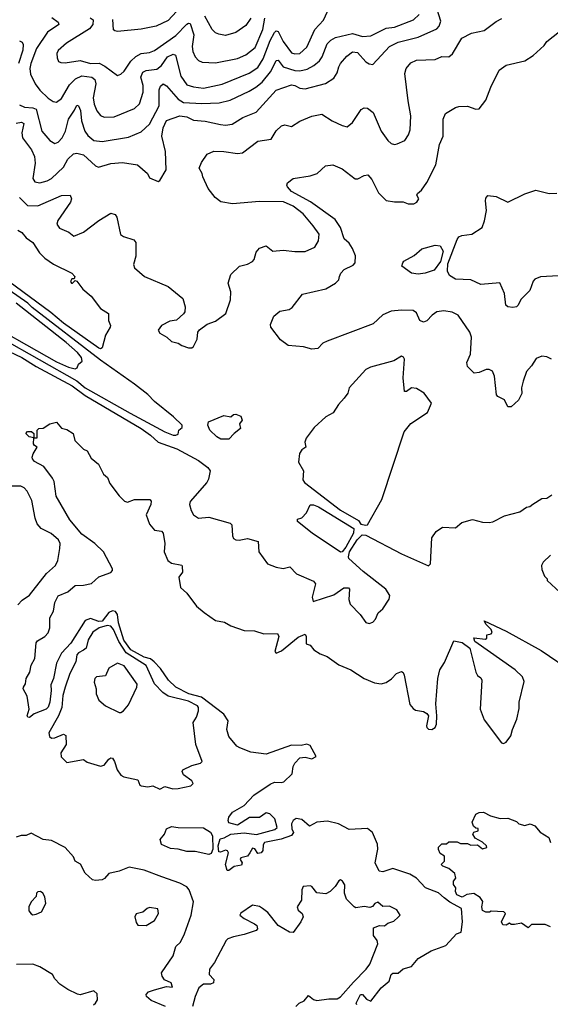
# Model space of a CAD drawing. Extents: x 1921360 to 2014538, y 768294 to 907744.
# Tile 205 of 256: x 1994317 to 1997456, y 801608 to 807434. Entities that reach past the tile are written whole.
import ezdxf

# ---------------------------------------------------------------- set-up
doc = ezdxf.new("R2010")
doc.units = 0

msp = doc.modelspace()

# ---------------------------------------------------------------- linework, layer by layer
at = {"layer": '0CON10XD'}
for points in [[(1994295, 806822.8), (1994328, 806828), (1994340.7, 806820.7), (1994330.2, 806765), (1994333.8, 806735), (1994385.9, 806665), (1994404.3, 806624.3), (1994407.5, 806585), (1994395.3, 806495.3), (1994407.1, 806475), (1994435, 806469.6), (1994479.9, 806480.1), (1994505.2, 806494.8), (1994575, 806562.3), (1994601.7, 806608.3), (1994635, 806641.1), (1994655, 806644.4), (1994695, 806634.4), (1994765, 806570), (1994782.5, 806562.5), (1994855, 806582.5), (1994925, 806588.9), (1995013.3, 806575), (1995073.3, 806525), (1995085, 806497.5), (1995135, 806476.7), (1995145, 806482.5), (1995184, 806545), (1995179.6, 806655), (1995158, 806745), (1995165, 806793.8), (1995185, 806838.5), (1995264.7, 806865.3), (1995305, 806859.4), (1995345, 806840.4), (1995415, 806834.6), (1995505, 806813.1), (1995535, 806810.4), (1995573.4, 806816.6), (1995637.5, 806855), (1995715, 806886.2), (1995835, 807016.4), (1995925, 807048.5), (1995945, 807045.4), (1995975, 807029.2), (1996005, 807024.7), (1996125, 807056.5), (1996175, 807087.5), (1996195, 807120), (1996204.1, 807155.9), (1996215.5, 807175), (1996251.4, 807218.6), (1996285, 807244.2), (1996315, 807239.7), (1996365, 807185.7), (1996385, 807172.9), (1996405, 807170), (1996504.2, 807275), (1996555, 807301.3), (1996675, 807331.1), (1996785, 807379.2), (1996798.8, 807395), (1996808.6, 807425), (1996786.6, 807495)], [(1994315, 806931.1), (1994345, 806915.9), (1994395, 806913.4), (1994414.4, 806904.4), (1994447.1, 806775), (1994495, 806718.9), (1994525, 806701.9), (1994545, 806710), (1994568.7, 806735), (1994588.1, 806775), (1994606.4, 806845), (1994640.4, 806899.6), (1994655, 806927.5), (1994665, 806924.2), (1994676.1, 806896.1), (1994681.5, 806835), (1994701.9, 806775), (1994719.5, 806749.5), (1994755, 806720), (1994805, 806712.9), (1994960.6, 806739.4), (1995035, 806770.8), (1995084.8, 806815.2), (1995142.6, 806925), (1995141.3, 807018.7), (1995149.9, 807040.1), (1995165, 807053.8), (1995185, 807043.6), (1995255, 806963.2), (1995285, 806944.8), (1995395, 806937.5), (1995497.6, 806942.4), (1995562.4, 806957.6), (1995675, 807010.6), (1995714.6, 807035.4), (1995751.8, 807065), (1995800.7, 807125), (1995815.5, 807155), (1995835, 807192.2), (1995845, 807194.4), (1995875, 807155.2), (1995945, 807132.7), (1995975, 807131.2), (1996018.1, 807141.9), (1996057.8, 807162.2), (1996090.2, 807189.8), (1996106.5, 807215), (1996135, 807290.9), (1996156.5, 807313.5), (1996185, 807329.1), (1996285, 807353.3), (1996345, 807334.3), (1996395, 807338.4), (1996485.5, 807384.5), (1996535, 807390.6), (1996647.1, 807432.9), (1996680, 807465)], [(1994506.3, 807446.3), (1994545, 807419.5), (1994548.8, 807405), (1994480.5, 807359.5), (1994416.5, 807263.4), (1994382.8, 807175), (1994377.4, 807145), (1994381.6, 807111.6), (1994407.5, 807055), (1994435, 807016.7), (1994485, 806970.6), (1994515, 806949.4), (1994535, 806946.7), (1994565, 806967.8), (1994610.7, 807049.3), (1994646.1, 807083.9), (1994685, 807101.4), (1994743.8, 807095), (1994760.6, 807080.6), (1994767.5, 807055), (1994751.8, 806971.8), (1994757.2, 806935), (1994772.2, 806895), (1994795, 806867.5), (1994817.4, 806857.4), (1994875, 806858.8), (1994995, 806907.8), (1995024.7, 806935.3), (1995046.5, 807005), (1995047.1, 807045), (1995034.3, 807095), (1995045, 807122.7), (1995065, 807132.8), (1995128.7, 807141.3), (1995155, 807163.3), (1995191.2, 807215), (1995225, 807230.3), (1995238.2, 807225), (1995269.3, 807099.3), (1995305, 807049.5), (1995345, 807036.7), (1995405, 807028.9), (1995515, 807053.5), (1995675, 807118.1), (1995725, 807151.4), (1995757.7, 807202.3), (1995798.5, 807311.5), (1995825, 807358.5), (1995835, 807367.5), (1995845, 807363.8), (1995874.6, 807304.6), (1995925, 807238.5), (1995945, 807231.4), (1995975, 807234.6), (1996015, 807271.9), (1996063.7, 807376.3), (1996115, 807431.2), (1996148, 807505)], [(1995245, 807481.8), (1995195, 807429.6), (1995125, 807396.4), (1995035, 807378.9), (1994895, 807364.4), (1994878.8, 807368.8), (1994872, 807375), (1994868.2, 807435)], [(1994315, 806382.5), (1994363.8, 806333.8), (1994425, 806331.8), (1994565, 806393.8), (1994615.8, 806395.8), (1994622.9, 806375), (1994616.7, 806355), (1994542.5, 806245), (1994537.1, 806225), (1994551.5, 806201.5), (1994607.5, 806177.5), (1994636.7, 806153.3), (1994695, 806177.5), (1994785, 806245.6), (1994855, 806289.2), (1994881.2, 806281.2), (1994890.8, 806265), (1994912.7, 806162.7), (1994931.2, 806151.2), (1994992.5, 806132.5), (1995004, 806115), (1995003.3, 806035), (1994989.4, 805985), (1994995.7, 805965), (1995054.5, 805914.5), (1995195.8, 805855), (1995281.9, 805785), (1995295.9, 805734.1), (1995294.1, 805705.9), (1995285, 805693.3), (1995245, 805656.7), (1995205, 805649.4), (1995156, 805625), (1995136.2, 805596.2), (1995145, 805578.8), (1995186.7, 805555), (1995215, 805530), (1995255, 805520), (1995275, 805506.7), (1995315, 805493.3), (1995335, 805493.3), (1995345, 805500), (1995365.8, 805544.2), (1995371.2, 805585), (1995380.5, 805599.5), (1995425, 805633.3), (1995475, 805650), (1995536, 805695), (1995564.3, 805775.7), (1995565.7, 805824.3), (1995550.6, 805875), (1995565, 805926.2), (1995616.7, 805975), (1995665, 805986.9), (1995695, 806002.9), (1995704.3, 806015), (1995715, 806058.8), (1995735, 806082.5), (1995775, 806095.8), (1995815, 806063.9), (1995875, 806070.9), (1995945, 806061.9), (1996005, 806062.7), (1996062.4, 806087.6), (1996083.8, 806126.2), (1996088.2, 806165), (1996053.6, 806215), (1995992.9, 806285), (1995935, 806331.5), (1995877.2, 806357.2), (1995735, 806358.9), (1995575, 806344.7), (1995505.9, 806355.9), (1995472.4, 806382.4), (1995431.1, 806435), (1995400, 806505), (1995397.1, 806525), (1995379.4, 806555), (1995391.7, 806588.3), (1995425, 806638), (1995464.5, 806655.5), (1995525, 806654.4), (1995605, 806641.8), (1995635, 806645.6), (1995725.4, 806714.6), (1995805, 806728.1), (1995834.1, 806775.9), (1995865, 806805.8), (1995885, 806811.4), (1995925, 806803.1), (1995975, 806832.9), (1996045, 806863.5), (1996105, 806875.6), (1996165, 806836.5), (1996225, 806808.1), (1996255, 806800.8), (1996285, 806825.8), (1996337.8, 806902.2), (1996355, 806912), (1996375, 806910), (1996407.8, 806885), (1996455.4, 806775), (1996495, 806718.6), (1996515, 806700.8), (1996533.8, 806696.2), (1996550, 806700), (1996595, 806718.8), (1996617.4, 806752.6), (1996627.6, 806782.4), (1996631.5, 806865), (1996614.7, 806954.7), (1996596.2, 807115), (1996602.7, 807145), (1996631.7, 807178.3), (1996665, 807194.6), (1996775, 807199.5), (1996815, 807216.9), (1996855, 807214), (1996877.6, 807232.4), (1996932, 807325), (1996990, 807355), (1997065, 807370), (1997135, 807424.3), (1997169.2, 807440.8)], [(1994734.3, 807445), (1994752.4, 807432.4), (1994749, 807405), (1994729.6, 807380.4), (1994593.1, 807295), (1994545, 807252), (1994537.1, 807235), (1994538.3, 807208.3), (1994547.1, 807187.1), (1994560, 807180), (1994585, 807178.5), (1994675, 807192.5), (1994735, 807174.8), (1994786.4, 807176.4), (1994819.8, 807159.8), (1994895, 807104.3), (1994915, 807111.4), (1994935, 807129.2), (1994975, 807188.9), (1995002.9, 807217.1), (1995035, 807233.4), (1995085, 807240.3), (1995115, 807251.2), (1995239.9, 807340.1), (1995305, 807406.9), (1995315, 807413.6), (1995325, 807411.9), (1995347.3, 807345), (1995337.1, 807275), (1995341.1, 807245), (1995355, 807214.3), (1995375, 807193.3), (1995396.8, 807183.2), (1995475, 807179.2), (1995605, 807205.3), (1995655, 807227.2), (1995710.1, 807269.9), (1995755, 807375.5), (1995767.2, 807442.8)], [(1995685, 807442.9), (1995655, 807400.6), (1995595, 807358.2), (1995535, 807341.5), (1995495, 807347.8), (1995475, 807356.9), (1995455, 807375.8), (1995411.1, 807455)], [(1996665.6, 806355), (1996677.1, 806375), (1996666.7, 806395), (1996670, 806405), (1996694.3, 806425.7), (1996725, 806471.2), (1996778.1, 806575), (1996800, 806695), (1996822.5, 806745), (1996821.5, 806845), (1996835, 806879.4), (1996895, 806915.5), (1996915, 806921.4), (1996965, 806922.9), (1997015, 806903.8), (1997035, 806907.5), (1997075, 806957.5), (1997103.8, 807035), (1997152.5, 807135), (1997193.8, 807165), (1997305, 807190.8), (1997355, 807222), (1997418.7, 807281.3), (1997436, 807305), (1997510.8, 807365)], [(1994315, 807309.2), (1994332.1, 807302.1), (1994337.3, 807287.3), (1994335, 807254), (1994310.6, 807175)], [(1997463.3, 805425), (1997435, 805438.8), (1997405, 805443.3), (1997371.3, 805428.7), (1997344.3, 805385), (1997315, 805352), (1997294.4, 805295), (1997286, 805255), (1997286.8, 805223.2), (1997267.2, 805182.8), (1997225, 805144.2), (1997205, 805143.8), (1997185, 805185.6), (1997145, 805204.2), (1997137.5, 805215), (1997125.8, 805325), (1997113.7, 805353.7), (1997095, 805363.5), (1997076.6, 805363.4), (1997035, 805345.6), (1997005, 805342), (1996965, 805382.5), (1996962.9, 805405), (1996984.5, 805455), (1996990.5, 805555), (1996980, 805585), (1996910.6, 805685), (1996875, 805703.4), (1996825, 805712.1), (1996785, 805705.4), (1996757.9, 805685), (1996725, 805651.5), (1996705, 805644.4), (1996684.6, 805654.6), (1996665, 805700), (1996645, 805713.5), (1996575, 805715.6), (1996515, 805709.1), (1996465, 805688.6), (1996408.8, 805635), (1996135, 805532.7), (1996110.8, 805519.2), (1996080.8, 805489.2), (1996045, 805484.7), (1995995, 805497.5), (1995905, 805505.6), (1995859.1, 805539.1), (1995802, 805615), (1995800, 805630), (1995820.9, 805679.1), (1995855, 805708.6), (1995910.7, 805719.3), (1995929.6, 805730.4), (1995990.3, 805809.7), (1996127.9, 805842.1), (1996185.7, 805875), (1996204, 805895), (1996208.6, 805915), (1996217.1, 805935), (1996237.1, 805955), (1996288.9, 805981.1), (1996301.3, 805995), (1996304, 806036), (1996285, 806081.1), (1996265, 806111.5), (1996236.7, 806136.7), (1996215.3, 806205), (1996182.3, 806252.3), (1996036.2, 806356.2), (1995925, 806417.5), (1995900.8, 806445), (1995896.2, 806455), (1995900.5, 806469.5), (1995935, 806493.8), (1996035, 806510.5), (1996076.6, 806523.4), (1996125, 806570), (1996170, 806575), (1996225, 806550.8), (1996302, 806492), (1996317.4, 806492.6), (1996355, 806512.5), (1996375.7, 806515.7), (1996399.1, 806489.1), (1996440.3, 806410.3), (1996485, 806364.6), (1996535, 806355.6), (1996585, 806357.1), (1996614.6, 806344.6), (1996647.5, 806345), (1996665.6, 806355)], [(1997505, 805919.2), (1997397.1, 805912.9), (1997365, 805899.2), (1997353.8, 805886.2), (1997335, 805832.5), (1997282.1, 805777.9), (1997265.7, 805745), (1997255.2, 805734.8), (1997235, 805730.5), (1997205, 805734.3), (1997192.9, 805745), (1997184.2, 805814.2), (1997157.5, 805877.5), (1997045, 805866.4), (1996985, 805894.4), (1996895, 805898.9), (1996860.4, 805920.4), (1996846.9, 805946.9), (1996849.9, 805990.1), (1996905, 806134.2), (1996915, 806148.5), (1996932.6, 806157.4), (1996991.2, 806165), (1997052, 806205), (1997066.9, 806243.1), (1997078.2, 806305), (1997072.5, 806362.5), (1997075, 806377.5), (1997087, 806393), (1997135, 806388.8), (1997205, 806354.2), (1997305, 806404), (1997370, 806425), (1997450, 806405), (1997495, 806408.6)], [(1994305, 806188.1), (1994328.6, 806175), (1994354.1, 806144.1), (1994395, 806115.8), (1994434.8, 806054.8), (1994465, 806023.3), (1994516.7, 805986.7), (1994625, 805933.3), (1994642.5, 805915), (1994638.3, 805901.7), (1994625, 805900), (1994617.5, 805885), (1994622.5, 805875), (1994630, 805875), (1994645, 805890), (1994655, 805887.5), (1994690.2, 805840.2), (1994738.8, 805798.8), (1994794.3, 805724.3), (1994841.2, 805695), (1994841.2, 805655), (1994854, 805625), (1994852.5, 805615), (1994825, 805567.5), (1994805, 805492), (1994795, 805486.7)], [(1996675, 805928.8), (1996635, 805933.8), (1996577.5, 805975), (1996583.3, 805995), (1996590, 806005), (1996650.8, 806039.2), (1996695, 806079.2), (1996775, 806099.4), (1996805, 806096.7), (1996822.3, 806065), (1996806.2, 806003.8), (1996768.2, 805951.8), (1996715, 805934.4), (1996675, 805928.8)], [(1994209.1, 805549.1), (1994655, 805296.9), (1994705, 805255.8), (1994969.8, 805105), (1995175, 804996.2), (1995225, 804975.8), (1995240, 804975), (1995255, 804982.5), (1995257.5, 805005), (1995278.8, 805021.2), (1995277.5, 805035), (1995226.6, 805085), (1995114.7, 805174.7), (1995075, 805216.1), (1994996.5, 805276.5), (1994795, 805420.2), (1994390.8, 805730.8), (1994365, 805757.1), (1994209.8, 805865)], [(1994795, 805486.7), (1994785, 805490.7), (1994575, 805638.9), (1994501.8, 805701.8), (1994251.9, 805885)], [(1994045, 805686.5), (1994535, 805408.8), (1994605, 805378.5), (1994645, 805367.5), (1994656.1, 805373.9), (1994664.1, 805395.9), (1994686.1, 805413.9), (1994682, 805435), (1994658.8, 805465), (1994591.1, 805525), (1994295, 805756.1)], [(1994255, 805470.5), (1994329.7, 805435), (1994415, 805382), (1994627.1, 805267.1), (1994705, 805209.9), (1995035.3, 805015), (1995091.5, 804975), (1995135, 804934.3), (1995247.1, 804895), (1995375.2, 804825), (1995429.6, 804785), (1995443.6, 804765), (1995434.4, 804715), (1995424.4, 804695), (1995325, 804583.3), (1995320.8, 804565), (1995330.9, 804530.9), (1995345, 804503.8), (1995375, 804483.8), (1995435, 804490), (1995562.5, 804455), (1995571.2, 804445), (1995575, 804380), (1995582.5, 804365), (1995595, 804356.7), (1995615, 804354), (1995665, 804363.3), (1995726.9, 804346.9), (1995731.2, 804285), (1995782.5, 804215), (1995835, 804193.8), (1995875, 804187.1), (1995915, 804196.9), (1995954.5, 804154.5), (1996055, 804110.8), (1996066.4, 804095), (1996048, 804018), (1996052.4, 803992.4), (1996175, 804031.8), (1996235, 804071.5), (1996262.3, 804072.3), (1996267.5, 804065), (1996263, 804003), (1996272, 803975), (1996331.2, 803915), (1996365, 803867.5), (1996385, 803862), (1996405, 803868.8), (1996422.2, 803887.8), (1996436.7, 803925), (1996465, 803948.8), (1996502.5, 804005), (1996506.9, 804026.9), (1996483.8, 804065), (1996348.2, 804168.2), (1996264.9, 804245), (1996261.1, 804255), (1996267.1, 804285), (1996314, 804356), (1996343, 804385), (1996365, 804384.9), (1996575, 804273.2), (1996735, 804203.1), (1996746.2, 804215), (1996755, 804367.5), (1996780, 804405), (1996818.8, 804431.2), (1996895, 804426.7), (1996931.7, 804458.3), (1996995, 804477.5), (1997055, 804461.2), (1997095, 804458.8), (1997115, 804463.8), (1997185, 804498), (1997275, 804522.5), (1997315, 804550), (1997335, 804553.3), (1997353.3, 804566.7), (1997405, 804600), (1997435, 804603.3), (1997465, 804622.5)], [(1996365, 804443.3), (1996375, 804445.6), (1996459.3, 804595), (1996591.4, 804995), (1996631.2, 805045), (1996729.7, 805110.3), (1996753.3, 805165), (1996709.4, 805225), (1996665, 805252.7), (1996635, 805255.6), (1996605, 805234), (1996594, 805234), (1996585.3, 805315), (1996593.1, 805425), (1996588.2, 805438.2), (1996575, 805442.5), (1996530, 805415), (1996392.1, 805377.9), (1996365, 805364.2), (1996265, 805256.2), (1996257.5, 805225), (1996236.3, 805193.7), (1996202.8, 805157.2), (1996171.9, 805108.1), (1996128, 805085), (1996059.8, 805020.2), (1996012.1, 804957.9), (1996003.8, 804935), (1996008.8, 804905), (1995985, 804888.8), (1995972.2, 804867.8), (1995967.1, 804815), (1995996, 804765), (1995991.2, 804711.2), (1996002.5, 804695), (1996215, 804531.1), (1996320.9, 804470.9), (1996335, 804448.2), (1996365, 804443.3)], [(1995555, 804952.5), (1995507.3, 804952.7), (1995482.7, 804965), (1995441.1, 805005), (1995430, 805035), (1995433.3, 805055), (1995525, 805092), (1995565, 805083.8), (1995581.7, 805098.3), (1995595, 805100), (1995625, 805087.5), (1995633.3, 805065), (1995617, 805043), (1995623.3, 805015), (1995585, 804986.2), (1995555, 804952.5)], [(1994484.7, 803805.3), (1994495.3, 803835), (1994495.8, 803894.2), (1994516.4, 803933.6), (1994524.4, 803985), (1994543.4, 804025), (1994601.8, 804048.2), (1994645, 804085.2), (1994695, 804088), (1994741.1, 804098.9), (1994785, 804137.1), (1994855, 804164), (1994865.8, 804175), (1994865.8, 804184.2), (1994811.9, 804285), (1994761.4, 804335), (1994685, 804390.8), (1994614, 804475), (1994532.9, 804615), (1994520.9, 804700.9), (1994511.1, 804721.1), (1994459.7, 804789.7), (1994405, 804820), (1994393.3, 804835), (1994390, 804845), (1994396.2, 804865), (1994420, 804905), (1994403.6, 804913.6), (1994397.5, 804925), (1994400, 804960), (1994372.5, 804965), (1994353.6, 804986.4), (1994363.6, 804996.4), (1994387, 804997), (1994400, 804985), (1994400, 804960), (1994420, 804960), (1994420, 805005), (1994430, 805015), (1994455, 805017.5), (1994495, 805042.5), (1994535, 805052.5), (1994565, 805017.5), (1994595, 805010), (1994633.3, 804985), (1994642.5, 804945), (1994695, 804892.5), (1994715, 804882.5), (1994740.5, 804840.5), (1994783.9, 804803.9), (1994813.3, 804745), (1994836, 804725), (1994849.5, 804689.5), (1994905, 804616.7), (1994936.7, 804585), (1994955, 804580), (1994995, 804595.8), (1995085.8, 804595.8), (1995093.8, 804585), (1995092.5, 804565), (1995065.6, 804505), (1995085, 804450), (1995114.5, 804414.5), (1995155, 804408), (1995165, 804396.7), (1995174.6, 804335), (1995172.1, 804285), (1995192.2, 804235), (1995215, 804217.5), (1995275, 804205.7), (1995278.8, 804198.8), (1995280, 804165), (1995257.5, 804135), (1995267.5, 804075), (1995305, 804040.8), (1995362.9, 803962.9), (1995407.2, 803927.2), (1995475, 803880), (1995528.2, 803868.2), (1995565, 803848), (1995645, 803819.5), (1995705, 803818), (1995760.3, 803800.3), (1995842.7, 803802.7), (1995849.5, 803785), (1995826.1, 803696.1), (1995835, 803686.2), (1995865, 803700), (1995965, 803780.5), (1996005, 803797.5), (1996010.6, 803785), (1996011.4, 803741.4), (1996035, 803732.5), (1996056.4, 803706.4), (1996095, 803681.4), (1996135.5, 803665.5), (1996205, 803616.9), (1996275, 803587.1), (1996355, 803535.6), (1996415, 803511.1), (1996455, 803504.2), (1996485, 803512.9), (1996516.2, 803533.8), (1996546, 803565), (1996575, 803578), (1996585, 803571.2), (1996591.9, 803555), (1996625, 803382.5), (1996645, 803357.5), (1996659.3, 803349.3), (1996705, 803340.8), (1996725, 803329.4), (1996734.3, 803315), (1996722.5, 803255), (1996726.2, 803245), (1996735.9, 803235.9), (1996755.5, 803234.5), (1996774.4, 803245.6), (1996782.9, 803265), (1996785.5, 803314.5), (1996778.5, 803385), (1996790.6, 803535), (1996802.1, 803587.9), (1996829.2, 803630.8), (1996885, 803759.1), (1996935, 803749.2), (1996980, 803715), (1997015, 803572.5), (1997025, 803553.3), (1997045, 803540), (1997050.8, 803525), (1997040, 803355), (1997065, 803291.2), (1997167.5, 803155), (1997178.3, 803151.7), (1997195, 803160), (1997223.2, 803196.8), (1997231.4, 803235), (1997256.9, 803295), (1997271.7, 803358.3), (1997272.5, 803395), (1997301.2, 803518.8), (1997290.9, 803545), (1997247.7, 803587.7), (1997010, 803755), (1997003.8, 803776.2), (1997071.7, 803768.3), (1997080, 803775), (1997080, 803795), (1997105, 803800), (1997111.7, 803808.3), (1997106.7, 803825), (1997076.7, 803855), (1997065, 803877.5), (1997195, 803816.5), (1997401.4, 803701.4), (1997592.2, 803572.2)], [(1994305, 803972.2), (1994331.1, 803998.9), (1994375, 804028.9), (1994475, 804157.5), (1994528.8, 804205), (1994542.9, 804235), (1994554.4, 804305), (1994557.1, 804335), (1994546.2, 804356.2), (1994503.1, 804393.1), (1994443.5, 804423.5), (1994420.6, 804450.6), (1994408.2, 804485), (1994388.7, 804588.7), (1994360, 804645), (1994342.5, 804665), (1994323.5, 804673.5), (1994245.7, 804674.3)], [(1996215, 804282.8), (1996046.2, 804395), (1995960, 804465), (1995960.7, 804479.3), (1995985, 804487.5), (1996013, 804517), (1996035, 804562.5), (1996055, 804564), (1996085, 804551.5), (1996293.7, 804423.7), (1996291.6, 804395), (1996247.1, 804312.9), (1996225, 804285.1), (1996215, 804282.8)], [(1997456.7, 804265), (1997413.3, 804225), (1997403.3, 804205), (1997405, 804180), (1997421.7, 804141.7), (1997437.5, 804125), (1997437.5, 804115), (1997515, 804043.8)], [(1996310.8, 801605), (1996306.7, 801615), (1996332, 801665), (1996345, 801666), (1996368.8, 801638.8), (1996395, 801627.1), (1996454.4, 801705), (1996502.5, 801745), (1996515, 801783.8), (1996525, 801791.2), (1996555, 801792.5), (1996585, 801817.1), (1996635, 801832.5), (1996675, 801878), (1996751.9, 801925), (1996837.1, 801955), (1996900, 802025), (1996929.1, 802035), (1996936.6, 802095), (1996929.6, 802175), (1996861.4, 802211.4), (1996828.5, 802238.5), (1996795, 802266.7), (1996717, 802297), (1996665.1, 802355.1), (1996625, 802378), (1996525, 802411.8), (1996465, 802392.4), (1996442.5, 802395), (1996418.8, 802445), (1996435.8, 802525), (1996433.8, 802555), (1996404.4, 802624.4), (1996375, 802648.2), (1996265, 802641.7), (1996202.3, 802675), (1996138.4, 802691.6), (1996075, 802686.1), (1996031.7, 802661.7), (1995985, 802700.8), (1995953.2, 802706.8), (1995934.7, 802695.3), (1995924.5, 802675), (1995925.9, 802645.9), (1995936.7, 802625), (1995924.1, 802605.9), (1995863.3, 802585), (1995766, 802565), (1995758, 802552), (1995755, 802517.5), (1995745, 802504), (1995725, 802501.2), (1995707, 802527), (1995695, 802531.2), (1995678.6, 802505), (1995665, 802484), (1995626, 802475), (1995621.4, 802465), (1995633.8, 802445), (1995628.6, 802431.4), (1995585, 802424.3), (1995555, 802400), (1995545, 802398.8), (1995534, 802435), (1995552.5, 802505), (1995546.9, 802516.9), (1995535, 802520), (1995505, 802507.5), (1995495, 802510), (1995491.2, 802545), (1995502, 802588), (1995527.3, 802592.7), (1995565, 802613.8), (1995645, 802622.5), (1995717.3, 802612.7), (1995827, 802643), (1995840, 802655), (1995825.4, 802705.4), (1995796, 802735), (1995775, 802740), (1995735, 802713.8), (1995676.3, 802713.7), (1995605, 802668), (1995555, 802682.5), (1995550, 802695), (1995554.4, 802715), (1995576.2, 802745), (1995644.7, 802785.3), (1995701.4, 802845), (1995798.5, 802911.5), (1995825, 802923.1), (1995865, 802920), (1995878.8, 802925), (1995928.8, 802971.2), (1995935.5, 803015), (1995945, 803035.6), (1995975, 803065.5), (1996005, 803070), (1996045, 803060), (1996070, 803075), (1996035, 803140.3), (1996015, 803147), (1995981, 803139), (1995925, 803140.5), (1995775, 803088.5), (1995685, 803099), (1995618.8, 803125), (1995601.9, 803135), (1995555, 803192.5), (1995542.2, 803235), (1995550.6, 803285), (1995525.4, 803325), (1995391.6, 803425), (1995316.5, 803445), (1995240.9, 803485), (1995197.2, 803525), (1995150, 803595), (1995112.4, 803635), (1995091.4, 803651.4), (1995052.5, 803662.5), (1994975, 803705.5), (1994933.2, 803763.2), (1994900.5, 803865), (1994894.9, 803915), (1994882.8, 803932.9), (1994865, 803935.4), (1994845, 803926.2), (1994805, 803874.7), (1994785, 803873.4), (1994735, 803890.2), (1994705, 803878.6), (1994619.5, 803745), (1994563.3, 803686.7), (1994533.8, 803626.2), (1994516.7, 803535), (1994501.4, 803498.6), (1994503.9, 803465), (1994495.8, 803395), (1994485, 803365.7), (1994472.5, 803355), (1994402.4, 803327.6), (1994375, 803304.7), (1994365, 803306.9), (1994361.2, 803315), (1994371.9, 803355), (1994360.5, 803430.5), (1994338.1, 803475), (1994338.6, 803485), (1994350.8, 803505), (1994354.4, 803535), (1994376.1, 803573.9), (1994384.4, 803615), (1994406.2, 803653.8), (1994415, 803746.7), (1994422.1, 803757.9), (1994465.3, 803784.7), (1994484.7, 803805.3)], [(1995145, 802881.5), (1995175, 802895.8), (1995223.6, 802883.6), (1995255, 802884.6), (1995329.5, 802900.5), (1995342.9, 802915), (1995335, 802930), (1995286, 802965), (1995278, 802985), (1995281.2, 802995), (1995335, 803021.1), (1995385.7, 803034.3), (1995395.6, 803045), (1995359.1, 803145), (1995343.3, 803275), (1995362.7, 803307.3), (1995373.8, 803343.8), (1995374.6, 803365), (1995369.1, 803375), (1995315, 803402.2), (1995195, 803431.3), (1995162.8, 803452.8), (1995114.2, 803505), (1995065, 803611.9), (1994947.3, 803687.3), (1994902.8, 803755), (1994872, 803825), (1994855, 803845.8), (1994835, 803849), (1994787.8, 803835), (1994750.3, 803809.7), (1994721.2, 803765), (1994709.5, 803715), (1994695, 803702.8), (1994665, 803686.9), (1994655.2, 803675), (1994649.2, 803635), (1994614.2, 803565.8), (1994585, 803484), (1994572.9, 803435), (1994566.5, 803363.5), (1994547.3, 803315), (1994490, 803215), (1994492.5, 803192.5), (1994505, 803182.2), (1994525, 803184.1), (1994575, 803205.7), (1994589.2, 803199.2), (1994591.2, 803145), (1994560.5, 803095), (1994561.8, 803071.8), (1994595, 803039.2), (1994695, 803055.7), (1994715, 803041.2), (1994795, 803017.5), (1994816.5, 803023.5), (1994845, 803058.1), (1994855, 803065.6), (1994865, 803064.3), (1994878.5, 803045), (1994893.5, 802995), (1994915, 802963.3), (1994933.4, 802953.4), (1995015.9, 802935.9), (1995027.5, 802905), (1995035, 802900), (1995075, 802895.7), (1995105, 802900.8), (1995145, 802881.5)], [(1994915, 803334.4), (1994931.4, 803345), (1994960.4, 803379.6), (1995010, 803485), (1995012.3, 803502.3), (1994935, 803610.8), (1994895, 803626.7), (1994845, 803596), (1994825, 803552.5), (1994772, 803545), (1994761.4, 803535), (1994757.1, 803515), (1994768.6, 803475), (1994768.6, 803445), (1994785, 803408), (1994825, 803374), (1994904.4, 803334.4), (1994915, 803334.4)], [(1997457, 802067), (1997425, 802080), (1997345, 802080), (1997325, 802060), (1997285, 802087.5), (1997245, 802080), (1997225, 802080), (1997215, 802087.5), (1997195, 802076.7), (1997175, 802077.5), (1997166.7, 802095), (1997190, 802145), (1997180, 802155), (1997105, 802160), (1997096.4, 802153.6), (1997075, 802153.8), (1997055, 802163.3), (1997050, 802185), (1997056.2, 802216.2), (1997040, 802240), (1997004.1, 802264.1), (1996962.9, 802257.1), (1996935, 802241.5), (1996902.5, 802255), (1996894.1, 802275.9), (1996897, 802297), (1996883, 802317), (1996882.5, 802337.5), (1996897.5, 802355), (1996891.7, 802381.7), (1996855, 802412.5), (1996820, 802425), (1996810, 802435), (1996830, 802455), (1996830, 802485), (1996805, 802500), (1996793.6, 802523.6), (1996795, 802537.5), (1996815, 802557.5), (1996841.7, 802558.3), (1996855, 802570), (1996905, 802570), (1996925, 802560), (1996965, 802560), (1996985, 802550), (1997025, 802552.5), (1997055, 802527.5), (1997080, 802535), (1997077.5, 802545), (1997055, 802567.5), (1997010.7, 802590.7), (1996997.5, 802615), (1997003.3, 802626.7), (1997030, 802635), (1997028.3, 802648.3), (1997015, 802650), (1997001.2, 802661.2), (1996993.3, 802685), (1997015, 802732.5), (1997035, 802743.8), (1997060, 802745), (1997103, 802723), (1997158.3, 802708.3), (1997205, 802710), (1997255, 802690), (1997270, 802675), (1997305, 802666.2), (1997335.9, 802675.9), (1997364.1, 802664.1), (1997395, 802626.2), (1997446.7, 802595), (1997456.7, 802565)], [(1995435, 802494), (1995355, 802512.5), (1995305, 802511.4), (1995254.2, 802525.8), (1995209.5, 802529.5), (1995155, 802553.1), (1995146.9, 802583.1), (1995174, 802615), (1995184.6, 802645.4), (1995215, 802660), (1995255, 802654.2), (1995405, 802651.9), (1995446.2, 802626.2), (1995457.1, 802605), (1995458.8, 802525), (1995449.2, 802500.8), (1995435, 802494)], [(1995178.8, 801595), (1995095, 801630), (1995067.5, 801655), (1995064, 801665), (1995078.7, 801681.3), (1995115, 801694.5), (1995185, 801713.8), (1995220, 801710), (1995212.5, 801735), (1995172.8, 801752.8), (1995159.4, 801775), (1995156, 801795), (1995225.6, 801895), (1995240.3, 801949.7), (1995268.5, 801975), (1995292.7, 802025), (1995330.9, 802135), (1995345.3, 802215), (1995319.5, 802285), (1995305, 802303.3), (1995265, 802324.7), (1995158.3, 802361.7), (1995052.4, 802402.4), (1994965, 802418.9), (1994904.8, 802395.2), (1994845, 802382.1), (1994818.6, 802351.4), (1994805, 802344.5), (1994765, 802340.5), (1994746.7, 802345), (1994703.8, 802383.8), (1994677.2, 802437.2), (1994644.3, 802455), (1994635, 802481.2), (1994585, 802536), (1994505, 802576.9), (1994455, 802582.9), (1994385, 802621.2), (1994355, 802607.5), (1994325, 802607.1), (1994295, 802597.3)], [(1995951.2, 801595), (1995970, 801615), (1996000.6, 801629.4), (1996025, 801660), (1996055, 801636), (1996075, 801631.4), (1996145, 801641.1), (1996195, 801640.6), (1996215, 801652.2), (1996290.8, 801739.2), (1996367.3, 801815), (1996388.3, 801845), (1996435.4, 801965), (1996431.5, 801985), (1996410.8, 802015), (1996409.5, 802060.5), (1996445, 802074.3), (1996475, 802072.9), (1996495, 802088), (1996530.5, 802099.5), (1996556.2, 802123.8), (1996567.5, 802135), (1996547.6, 802167.6), (1996505, 802189.5), (1996465, 802185.8), (1996435, 802211.4), (1996417.5, 802205), (1996403.2, 802186.8), (1996388.9, 802181.1), (1996355, 802187.5), (1996305, 802178), (1996295, 802184), (1996250.4, 802230.4), (1996238.5, 802265), (1996240, 802315), (1996227.4, 802337.4), (1996215, 802344.2), (1996205, 802339.2), (1996184, 802306), (1996153.5, 802275), (1996127.6, 802262.4), (1996075, 802266.9), (1996045, 802304.2), (1996035, 802308.5), (1995994.3, 802305.7), (1995986.2, 802285), (1995984, 802225), (1995959.1, 802185), (1995964.7, 802164.7), (1995987.5, 802145), (1995994.2, 802125), (1995980, 802095), (1995935, 802033.8), (1995913.3, 802035), (1995846, 802075), (1995785, 802151.4), (1995754, 802175), (1995735, 802186.4), (1995695, 802194), (1995625, 802148), (1995620, 802135), (1995645, 802115.7), (1995706.2, 802085), (1995718.8, 802075), (1995723.8, 802055), (1995715, 802044.3), (1995645, 802021.7), (1995582.6, 802007.4), (1995548.6, 801995), (1995537.5, 801985), (1995469.4, 801855), (1995440.5, 801815), (1995437.5, 801785), (1995465.6, 801755.6), (1995462.9, 801735), (1995445, 801726.9), (1995405, 801726.7), (1995377.3, 801705), (1995354.1, 801655), (1995340, 801595)], [(1994395, 802136.7), (1994415, 802140.8), (1994445.7, 802155), (1994470.6, 802205), (1994465, 802243.3), (1994453.3, 802265), (1994440, 802275), (1994425, 802273.3), (1994416.7, 802265), (1994413.3, 802245), (1994384.5, 802215), (1994370.9, 802185), (1994371.7, 802161.7), (1994384.1, 802144.1), (1994395, 802136.7)], [(1995065, 802073.3), (1995115, 802103.8), (1995137.5, 802145), (1995133.6, 802173.6), (1995085, 802180), (1995070, 802175), (1995045.9, 802154.1), (1995005, 802143.3), (1994998, 802125), (1995005, 802092.5), (1995015, 802076.7), (1995065, 802073.3)], [(1994753.3, 801605), (1994765.4, 801614.6), (1994776.7, 801635), (1994775, 801670), (1994755, 801687.5), (1994675, 801664), (1994658.3, 801668.3), (1994602.5, 801695), (1994555, 801727.5), (1994525, 801758.8), (1994510, 801785), (1994435, 801828.9), (1994395, 801845.7), (1994296.9, 801843.1)]]:
    msp.add_lwpolyline(points, dxfattribs=at)

doc.saveas('drawing.dxf')
